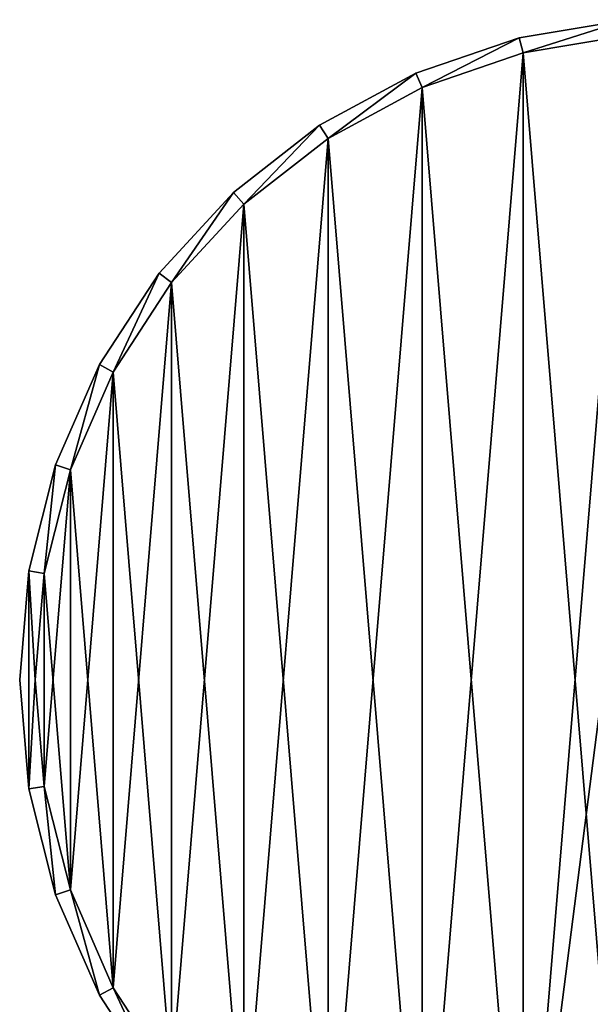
# Model space of a CAD drawing. Header units: millimetres. Extents: x -64 to 288, y -55 to 784.
# Tile 20 of 21: x -64 to -9, y 690 to 784. Entities that reach past the tile are written whole.
import ezdxf

# ---------------------------------------------------------------- set-up
doc = ezdxf.new("R2010")
doc.units = ezdxf.units.MM
doc.header["$LTSCALE"] = 25.4
doc.layers.get('0').update_dxf_attribs({"true_color": 0xff5454})

# ---------------------------------------------------------------- blocks, each defined once
blk = doc.blocks.new('EYE-SUPER-C-6630-6631-6632.STL')
at = {"color": 0}
mesh = blk.add_polyface(dxfattribs=at)
corners = [(-62.634, 710.289, 468.661), (-62.634, 731.193, 468.661), (-63.5, 720.741, 468.661), (-62, 720.741, 468.661), (-61.154, 710.536, 468.661), (-60.059, 700.122, 468.661), (-58.641, 700.609, 468.661), (-55.847, 690.518, 468.661), (-54.527, 691.232, 468.661), (-50.11, 681.738, 468.661), (-48.927, 682.66, 468.661), (-43.007, 674.022, 468.661), (-41.991, 675.126, 468.661), (-34.731, 667.581, 468.661), (-33.911, 668.836, 468.661), (-25.508, 662.589, 468.661), (-24.905, 663.963, 468.661), (-15.588, 659.184, 468.661), (-15.22, 660.638, 468.661), (-5.244, 657.458, 468.661), (-5.12, 658.953, 468.661), (5.244, 657.458, 468.661), (5.12, 658.953, 468.661), (15.22, 660.638, 468.661), (15.588, 659.184, 468.661), (24.905, 663.963, 468.661), (25.508, 662.589, 468.661), (33.911, 668.836, 468.661), (34.731, 667.581, 468.661), (41.991, 675.126, 468.661), (43.007, 674.022, 468.661), (48.927, 682.66, 468.661), (50.11, 681.738, 468.661), (54.527, 691.232, 468.661), (55.847, 690.518, 468.661), (58.641, 700.609, 468.661), (60.059, 700.122, 468.661), (61.154, 710.536, 468.661), (62.634, 710.289, 468.661), (62, 720.741, 468.661), (-61.154, 730.946, 468.661), (-60.059, 741.359, 468.661), (-58.641, 740.872, 468.661), (-55.847, 750.964, 468.661), (-54.527, 750.25, 468.661), (-50.11, 759.743, 468.661), (-48.927, 758.822, 468.661), (-43.007, 767.459, 468.661), (-41.991, 766.356, 468.661), (-34.731, 773.901, 468.661), (-33.911, 772.645, 468.661), (-25.508, 778.892, 468.661), (-24.905, 777.519, 468.661), (-15.588, 782.298, 468.661), (-15.22, 780.844, 468.661), (-5.244, 784.024, 468.661), (-5.12, 782.529, 468.661), (5.244, 784.024, 468.661), (5.12, 782.529, 468.661), (15.22, 780.844, 468.661), (15.588, 782.298, 468.661), (24.905, 777.519, 468.661), (25.508, 778.892, 468.661), (33.911, 772.645, 468.661), (34.731, 773.901, 468.661), (41.991, 766.356, 468.661), (43.007, 767.459, 468.661), (48.927, 758.822, 468.661), (50.11, 759.743, 468.661), (54.527, 750.25, 468.661), (55.847, 750.964, 468.661), (58.641, 740.872, 468.661), (60.059, 741.359, 468.661), (61.154, 730.946, 468.661), (62.634, 731.193, 468.661), (63.5, 720.741, 468.661)]
mesh.append_faces([[corners[k] for k in face] for face in [(0, 1, 2), (74, 38, 75)]], dxfattribs={"vtx0": -1, "color": 0})
mesh.append_faces([[corners[k] for k in face] for face in [(3, 0, 4), (4, 5, 6), (6, 7, 8), (8, 9, 10), (10, 11, 12), (12, 13, 14), (14, 15, 16), (16, 17, 18), (18, 19, 20), (20, 21, 22), (22, 21, 23), (23, 24, 25), (25, 26, 27), (27, 28, 29), (29, 30, 31), (31, 32, 33), (33, 34, 35), (35, 36, 37), (37, 38, 39), (1, 40, 41), (40, 1, 3), (41, 42, 43), (43, 44, 45), (45, 46, 47), (47, 48, 49), (49, 50, 51), (51, 52, 53), (53, 54, 55), (55, 56, 57), (57, 59, 60), (60, 61, 62), (62, 63, 64), (64, 65, 66), (66, 67, 68), (68, 69, 70), (70, 71, 72), (72, 73, 74)]], dxfattribs={"vtx0": -1, "vtx1": -1, "color": 0})
mesh.append_faces([[corners[k] for k in face] for face in [(1, 0, 3), (74, 39, 38)]], dxfattribs={"vtx0": -1, "vtx1": -1, "vtx2": -1, "color": 0})
mesh.append_faces([[corners[k] for k in face] for face in [(4, 0, 5), (6, 5, 7), (8, 7, 9), (10, 9, 11), (12, 11, 13), (14, 13, 15), (16, 15, 17), (18, 17, 19), (20, 19, 21), (23, 21, 24), (25, 24, 26), (27, 26, 28), (29, 28, 30), (31, 30, 32), (33, 32, 34), (35, 34, 36), (37, 36, 38), (41, 40, 42), (43, 42, 44), (45, 44, 46), (47, 46, 48), (49, 48, 50), (51, 50, 52), (53, 52, 54), (55, 54, 56), (57, 56, 58), (57, 58, 59), (60, 59, 61), (62, 61, 63), (64, 63, 65), (66, 65, 67), (68, 67, 69), (70, 69, 71), (72, 71, 73), (74, 73, 39)]], dxfattribs={"vtx0": -1, "vtx2": -1, "color": 0})
mesh = blk.add_polyface(dxfattribs=at)
corners = [(-62.634, 731.193, 438.661), (-62.634, 710.289, 438.661), (-63.5, 720.741, 438.661), (-62, 720.741, 438.661), (-61.154, 730.946, 438.661), (-60.059, 741.359, 438.661), (-58.641, 740.872, 438.661), (-55.847, 750.964, 438.661), (-54.527, 750.25, 438.661), (-50.11, 759.743, 438.661), (-48.927, 758.822, 438.661), (-43.007, 767.459, 438.661), (-41.991, 766.356, 438.661), (-34.731, 773.901, 438.661), (-33.911, 772.645, 438.661), (-25.508, 778.892, 438.661), (-24.905, 777.519, 438.661), (-15.588, 782.298, 438.661), (-15.22, 780.844, 438.661), (-5.244, 784.024, 438.661), (-5.12, 782.529, 438.661), (5.244, 784.024, 438.661), (5.12, 782.529, 438.661), (15.22, 780.844, 438.661), (15.588, 782.298, 438.661), (24.905, 777.519, 438.661), (25.508, 778.892, 438.661), (33.911, 772.645, 438.661), (34.731, 773.901, 438.661), (41.991, 766.356, 438.661), (43.007, 767.459, 438.661), (48.927, 758.822, 438.661), (50.11, 759.743, 438.661), (54.527, 750.25, 438.661), (55.847, 750.964, 438.661), (58.641, 740.872, 438.661), (60.059, 741.359, 438.661), (61.154, 730.946, 438.661), (62.634, 731.193, 438.661), (62, 720.741, 438.661), (-61.154, 710.536, 438.661), (-60.059, 700.122, 438.661), (-58.641, 700.609, 438.661), (-55.847, 690.518, 438.661), (-54.527, 691.232, 438.661), (-50.11, 681.738, 438.661), (-48.927, 682.66, 438.661), (-43.007, 674.022, 438.661), (-41.991, 675.126, 438.661), (-34.731, 667.581, 438.661), (-33.911, 668.836, 438.661), (-25.508, 662.589, 438.661), (-24.905, 663.963, 438.661), (-15.588, 659.184, 438.661), (-15.22, 660.638, 438.661), (-5.244, 657.458, 438.661), (-5.12, 658.953, 438.661), (5.244, 657.458, 438.661), (5.12, 658.953, 438.661), (15.22, 660.638, 438.661), (15.588, 659.184, 438.661), (24.905, 663.963, 438.661), (25.508, 662.589, 438.661), (33.911, 668.836, 438.661), (34.731, 667.581, 438.661), (41.991, 675.126, 438.661), (43.007, 674.022, 438.661), (48.927, 682.66, 438.661), (50.11, 681.738, 438.661), (54.527, 691.232, 438.661), (55.847, 690.518, 438.661), (58.641, 700.609, 438.661), (60.059, 700.122, 438.661), (61.154, 710.536, 438.661), (62.634, 710.289, 438.661), (63.5, 720.741, 438.661)]
mesh.append_faces([[corners[k] for k in face] for face in [(0, 1, 2), (74, 38, 75)]], dxfattribs={"vtx0": -1, "color": 0})
mesh.append_faces([[corners[k] for k in face] for face in [(3, 0, 4), (4, 5, 6), (6, 7, 8), (8, 9, 10), (10, 11, 12), (12, 13, 14), (14, 15, 16), (16, 17, 18), (18, 19, 20), (20, 21, 22), (22, 21, 23), (23, 24, 25), (25, 26, 27), (27, 28, 29), (29, 30, 31), (31, 32, 33), (33, 34, 35), (35, 36, 37), (37, 38, 39), (1, 40, 41), (40, 1, 3), (41, 42, 43), (43, 44, 45), (45, 46, 47), (47, 48, 49), (49, 50, 51), (51, 52, 53), (53, 54, 55), (55, 56, 57), (57, 59, 60), (60, 61, 62), (62, 63, 64), (64, 65, 66), (66, 67, 68), (68, 69, 70), (70, 71, 72), (72, 73, 74)]], dxfattribs={"vtx0": -1, "vtx1": -1, "color": 0})
mesh.append_faces([[corners[k] for k in face] for face in [(1, 0, 3), (74, 39, 38)]], dxfattribs={"vtx0": -1, "vtx1": -1, "vtx2": -1, "color": 0})
mesh.append_faces([[corners[k] for k in face] for face in [(4, 0, 5), (6, 5, 7), (8, 7, 9), (10, 9, 11), (12, 11, 13), (14, 13, 15), (16, 15, 17), (18, 17, 19), (20, 19, 21), (23, 21, 24), (25, 24, 26), (27, 26, 28), (29, 28, 30), (31, 30, 32), (33, 32, 34), (35, 34, 36), (37, 36, 38), (41, 40, 42), (43, 42, 44), (45, 44, 46), (47, 46, 48), (49, 48, 50), (51, 50, 52), (53, 52, 54), (55, 54, 56), (57, 56, 58), (57, 58, 59), (60, 59, 61), (62, 61, 63), (64, 63, 65), (66, 65, 67), (68, 67, 69), (70, 69, 71), (72, 71, 73), (74, 73, 39)]], dxfattribs={"vtx0": -1, "vtx2": -1, "color": 0})
mesh = blk.add_polyface(dxfattribs=at)
corners = [(-15.588, 782.298, 468.661), (-5.244, 784.024, 438.661), (-15.588, 782.298, 438.661), (-5.244, 784.024, 468.661)]
mesh.append_faces([[corners[k] for k in face] for face in [(0, 1, 2), (1, 0, 3)]], dxfattribs={"vtx0": -1, "color": 0})
mesh = blk.add_polyface(dxfattribs=at)
corners = [(-61.154, 730.946, 441.661), (-61.154, 710.536, 441.661), (-62, 720.741, 441.661), (-58.641, 740.872, 441.661), (-58.641, 700.609, 441.661), (-54.527, 750.25, 441.661), (-54.527, 691.232, 441.661), (-48.927, 758.822, 441.661), (-48.927, 682.66, 441.661), (-41.991, 766.356, 441.661), (-41.991, 675.126, 441.661), (-33.911, 772.645, 441.661), (-33.911, 668.836, 441.661), (-24.905, 777.519, 441.661), (-24.905, 663.963, 441.661), (-15.22, 780.844, 441.661), (-15.22, 660.638, 441.661), (-5.12, 782.529, 441.661), (-7.5, 720.741, 441.661), (-7.282, 722.536, 441.661), (-5.614, 725.714, 441.661), (-2.66, 727.753, 441.661), (5.12, 782.529, 441.661), (0.904, 728.186, 441.661), (4.26, 726.913, 441.661), (6.641, 724.226, 441.661), (15.22, 780.844, 441.661), (7.5, 720.741, 441.661), (-5.12, 658.953, 441.661), (-7.282, 718.946, 441.661), (-5.614, 715.767, 441.661), (-2.66, 713.728, 441.661), (5.12, 658.953, 441.661), (0.904, 713.295, 441.661), (4.26, 714.568, 441.661), (6.641, 717.255, 441.661), (15.22, 660.638, 441.661), (24.905, 777.519, 441.661), (24.905, 663.963, 441.661), (33.911, 772.645, 441.661), (33.911, 668.836, 441.661), (41.991, 766.356, 441.661), (41.991, 675.126, 441.661), (48.927, 758.822, 441.661), (48.927, 682.66, 441.661), (54.527, 750.25, 441.661), (54.527, 691.232, 441.661), (58.641, 740.872, 441.661), (58.641, 700.609, 441.661), (61.154, 730.946, 441.661), (61.154, 710.536, 441.661), (62, 720.741, 441.661)]
mesh.append_faces([[corners[k] for k in face] for face in [(0, 1, 2), (50, 49, 51)]], dxfattribs={"vtx0": -1, "color": 0})
mesh.append_faces([[corners[k] for k in face] for face in [(1, 3, 4), (4, 5, 6), (6, 7, 8), (8, 9, 10), (10, 11, 12), (12, 13, 14), (14, 15, 16), (18, 17, 19), (19, 17, 20), (20, 17, 21), (21, 22, 23), (23, 22, 24), (24, 22, 25), (25, 26, 27), (28, 31, 32), (32, 35, 36), (36, 37, 38), (38, 39, 40), (40, 41, 42), (42, 43, 44), (44, 45, 46), (46, 47, 48), (48, 49, 50)]], dxfattribs={"vtx0": -1, "vtx1": -1, "color": 0})
mesh.append_faces([[corners[k] for k in face] for face in [(16, 17, 18), (36, 27, 26)]], dxfattribs={"vtx0": -1, "vtx1": -1, "vtx2": -1, "color": 0})
mesh.append_faces([[corners[k] for k in face] for face in [(1, 0, 3), (4, 3, 5), (6, 5, 7), (8, 7, 9), (10, 9, 11), (12, 11, 13), (14, 13, 15), (16, 15, 17), (21, 17, 22), (25, 22, 26), (18, 28, 16), (28, 18, 29), (28, 29, 30), (28, 30, 31), (32, 31, 33), (32, 33, 34), (32, 34, 35), (36, 35, 27), (36, 26, 37), (38, 37, 39), (40, 39, 41), (42, 41, 43), (44, 43, 45), (46, 45, 47), (48, 47, 49)]], dxfattribs={"vtx0": -1, "vtx2": -1, "color": 0})
mesh = blk.add_polyface(dxfattribs=at)
corners = [(-61.154, 710.536, 442.661), (-61.154, 730.946, 442.661), (-62, 720.741, 442.661), (-58.641, 700.609, 442.661), (-58.641, 740.872, 442.661), (-54.527, 691.232, 442.661), (-54.527, 750.25, 442.661), (-48.927, 682.66, 442.661), (-48.927, 758.822, 442.661), (-41.991, 675.126, 442.661), (-41.991, 766.356, 442.661), (-33.911, 668.836, 442.661), (-33.911, 772.645, 442.661), (-24.905, 663.963, 442.661), (-24.905, 777.519, 442.661), (-15.22, 660.638, 442.661), (-15.22, 780.844, 442.661), (-5.12, 658.953, 442.661), (-5.12, 782.529, 442.661), (5.12, 658.953, 442.661), (5.12, 782.529, 442.661), (15.22, 660.638, 442.661), (15.22, 780.844, 442.661), (24.905, 663.963, 442.661), (24.905, 777.519, 442.661), (33.911, 668.836, 442.661), (33.911, 772.645, 442.661), (41.991, 675.126, 442.661), (41.991, 766.356, 442.661), (48.927, 682.66, 442.661), (48.927, 758.822, 442.661), (54.527, 691.232, 442.661), (54.527, 750.25, 442.661), (58.641, 700.609, 442.661), (58.641, 740.872, 442.661), (61.154, 710.536, 442.661), (61.154, 730.946, 442.661), (62, 720.741, 442.661)]
mesh.append_faces([[corners[k] for k in face] for face in [(0, 1, 2), (36, 35, 37)]], dxfattribs={"vtx0": -1, "color": 0})
mesh.append_faces([[corners[k] for k in face] for face in [(1, 3, 4), (4, 5, 6), (6, 7, 8), (8, 9, 10), (10, 11, 12), (12, 13, 14), (14, 15, 16), (16, 17, 18), (18, 19, 20), (20, 21, 22), (22, 23, 24), (24, 25, 26), (26, 27, 28), (28, 29, 30), (30, 31, 32), (32, 33, 34), (34, 35, 36)]], dxfattribs={"vtx0": -1, "vtx1": -1, "color": 0})
mesh.append_faces([[corners[k] for k in face] for face in [(1, 0, 3), (4, 3, 5), (6, 5, 7), (8, 7, 9), (10, 9, 11), (12, 11, 13), (14, 13, 15), (16, 15, 17), (18, 17, 19), (20, 19, 21), (22, 21, 23), (24, 23, 25), (26, 25, 27), (28, 27, 29), (30, 29, 31), (32, 31, 33), (34, 33, 35)]], dxfattribs={"vtx0": -1, "vtx2": -1, "color": 0})
mesh = blk.add_polyface(dxfattribs=at)
corners = [(-5.12, 782.529, 468.661), (-15.22, 780.844, 442.661), (-5.12, 782.529, 442.661), (-15.22, 780.844, 468.661)]
mesh.append_faces([[corners[k] for k in face] for face in [(0, 1, 2), (1, 0, 3)]], dxfattribs={"vtx0": -1, "color": 0})
mesh = blk.add_polyface(dxfattribs=at)
corners = [(-5.12, 782.529, 441.661), (-15.22, 780.844, 438.661), (-5.12, 782.529, 438.661), (-15.22, 780.844, 441.661)]
mesh.append_faces([[corners[k] for k in face] for face in [(0, 1, 2), (1, 0, 3)]], dxfattribs={"vtx0": -1, "color": 0})
mesh = blk.add_polyface(dxfattribs=at)
corners = [(-25.508, 778.892, 468.661), (-15.588, 782.298, 438.661), (-25.508, 778.892, 438.661), (-15.588, 782.298, 468.661)]
mesh.append_faces([[corners[k] for k in face] for face in [(0, 1, 2), (1, 0, 3)]], dxfattribs={"vtx0": -1, "color": 0})
mesh = blk.add_polyface(dxfattribs=at)
corners = [(-15.22, 780.844, 468.661), (-24.905, 777.519, 442.661), (-15.22, 780.844, 442.661), (-24.905, 777.519, 468.661)]
mesh.append_faces([[corners[k] for k in face] for face in [(0, 1, 2), (1, 0, 3)]], dxfattribs={"vtx0": -1, "color": 0})
mesh = blk.add_polyface(dxfattribs=at)
corners = [(-15.22, 780.844, 441.661), (-24.905, 777.519, 438.661), (-15.22, 780.844, 438.661), (-24.905, 777.519, 441.661)]
mesh.append_faces([[corners[k] for k in face] for face in [(0, 1, 2), (1, 0, 3)]], dxfattribs={"vtx0": -1, "color": 0})
mesh = blk.add_polyface(dxfattribs=at)
corners = [(-34.731, 773.901, 468.661), (-25.508, 778.892, 438.661), (-34.731, 773.901, 438.661), (-25.508, 778.892, 468.661)]
mesh.append_faces([[corners[k] for k in face] for face in [(0, 1, 2), (1, 0, 3)]], dxfattribs={"vtx0": -1, "color": 0})
mesh = blk.add_polyface(dxfattribs=at)
corners = [(-24.905, 777.519, 468.661), (-33.911, 772.645, 442.661), (-24.905, 777.519, 442.661), (-33.911, 772.645, 468.661)]
mesh.append_faces([[corners[k] for k in face] for face in [(0, 1, 2), (1, 0, 3)]], dxfattribs={"vtx0": -1, "color": 0})
mesh = blk.add_polyface(dxfattribs=at)
corners = [(-24.905, 777.519, 441.661), (-33.911, 772.645, 438.661), (-24.905, 777.519, 438.661), (-33.911, 772.645, 441.661)]
mesh.append_faces([[corners[k] for k in face] for face in [(0, 1, 2), (1, 0, 3)]], dxfattribs={"vtx0": -1, "color": 0})
mesh = blk.add_polyface(dxfattribs=at)
corners = [(-43.007, 767.459, 468.661), (-34.731, 773.901, 438.661), (-43.007, 767.459, 438.661), (-34.731, 773.901, 468.661)]
mesh.append_faces([[corners[k] for k in face] for face in [(0, 1, 2), (1, 0, 3)]], dxfattribs={"vtx0": -1, "color": 0})
mesh = blk.add_polyface(dxfattribs=at)
corners = [(-33.911, 772.645, 468.661), (-41.991, 766.356, 442.661), (-33.911, 772.645, 442.661), (-41.991, 766.356, 468.661)]
mesh.append_faces([[corners[k] for k in face] for face in [(0, 1, 2), (1, 0, 3)]], dxfattribs={"vtx0": -1, "color": 0})
mesh = blk.add_polyface(dxfattribs=at)
corners = [(-33.911, 772.645, 441.661), (-41.991, 766.356, 438.661), (-33.911, 772.645, 438.661), (-41.991, 766.356, 441.661)]
mesh.append_faces([[corners[k] for k in face] for face in [(0, 1, 2), (1, 0, 3)]], dxfattribs={"vtx0": -1, "color": 0})
mesh = blk.add_polyface(dxfattribs=at)
corners = [(-43.007, 767.459, 468.661), (-50.11, 759.743, 438.661), (-50.11, 759.743, 468.661), (-43.007, 767.459, 438.661)]
mesh.append_faces([[corners[k] for k in face] for face in [(0, 1, 2), (1, 0, 3)]], dxfattribs={"vtx0": -1, "color": 0})
mesh = blk.add_polyface(dxfattribs=at)
corners = [(-41.991, 766.356, 442.661), (-48.927, 758.822, 468.661), (-48.927, 758.822, 442.661), (-41.991, 766.356, 468.661)]
mesh.append_faces([[corners[k] for k in face] for face in [(0, 1, 2), (1, 0, 3)]], dxfattribs={"vtx0": -1, "color": 0})
mesh = blk.add_polyface(dxfattribs=at)
corners = [(-41.991, 766.356, 438.661), (-48.927, 758.822, 441.661), (-48.927, 758.822, 438.661), (-41.991, 766.356, 441.661)]
mesh.append_faces([[corners[k] for k in face] for face in [(0, 1, 2), (1, 0, 3)]], dxfattribs={"vtx0": -1, "color": 0})
mesh = blk.add_polyface(dxfattribs=at)
corners = [(-50.11, 759.743, 468.661), (-55.847, 750.964, 438.661), (-55.847, 750.964, 468.661), (-50.11, 759.743, 438.661)]
mesh.append_faces([[corners[k] for k in face] for face in [(0, 1, 2), (1, 0, 3)]], dxfattribs={"vtx0": -1, "color": 0})
mesh = blk.add_polyface(dxfattribs=at)
corners = [(-48.927, 758.822, 442.661), (-54.527, 750.25, 468.661), (-54.527, 750.25, 442.661), (-48.927, 758.822, 468.661)]
mesh.append_faces([[corners[k] for k in face] for face in [(0, 1, 2), (1, 0, 3)]], dxfattribs={"vtx0": -1, "color": 0})
mesh = blk.add_polyface(dxfattribs=at)
corners = [(-48.927, 758.822, 438.661), (-54.527, 750.25, 441.661), (-54.527, 750.25, 438.661), (-48.927, 758.822, 441.661)]
mesh.append_faces([[corners[k] for k in face] for face in [(0, 1, 2), (1, 0, 3)]], dxfattribs={"vtx0": -1, "color": 0})
mesh = blk.add_polyface(dxfattribs=at)
corners = [(-55.847, 750.964, 468.661), (-60.059, 741.359, 438.661), (-60.059, 741.359, 468.661), (-55.847, 750.964, 438.661)]
mesh.append_faces([[corners[k] for k in face] for face in [(0, 1, 2), (1, 0, 3)]], dxfattribs={"vtx0": -1, "color": 0})
mesh = blk.add_polyface(dxfattribs=at)
corners = [(-54.527, 750.25, 442.661), (-58.641, 740.872, 468.661), (-58.641, 740.872, 442.661), (-54.527, 750.25, 468.661)]
mesh.append_faces([[corners[k] for k in face] for face in [(0, 1, 2), (1, 0, 3)]], dxfattribs={"vtx0": -1, "color": 0})
mesh = blk.add_polyface(dxfattribs=at)
corners = [(-54.527, 750.25, 438.661), (-58.641, 740.872, 441.661), (-58.641, 740.872, 438.661), (-54.527, 750.25, 441.661)]
mesh.append_faces([[corners[k] for k in face] for face in [(0, 1, 2), (1, 0, 3)]], dxfattribs={"vtx0": -1, "color": 0})
mesh = blk.add_polyface(dxfattribs=at)
corners = [(-60.059, 741.359, 468.661), (-62.634, 731.193, 438.661), (-62.634, 731.193, 468.661), (-60.059, 741.359, 438.661)]
mesh.append_faces([[corners[k] for k in face] for face in [(0, 1, 2), (1, 0, 3)]], dxfattribs={"vtx0": -1, "color": 0})
mesh = blk.add_polyface(dxfattribs=at)
corners = [(-58.641, 740.872, 442.661), (-61.154, 730.946, 468.661), (-61.154, 730.946, 442.661), (-58.641, 740.872, 468.661)]
mesh.append_faces([[corners[k] for k in face] for face in [(0, 1, 2), (1, 0, 3)]], dxfattribs={"vtx0": -1, "color": 0})
mesh = blk.add_polyface(dxfattribs=at)
corners = [(-58.641, 740.872, 438.661), (-61.154, 730.946, 441.661), (-61.154, 730.946, 438.661), (-58.641, 740.872, 441.661)]
mesh.append_faces([[corners[k] for k in face] for face in [(0, 1, 2), (1, 0, 3)]], dxfattribs={"vtx0": -1, "color": 0})
mesh = blk.add_polyface(dxfattribs=at)
corners = [(-62.634, 731.193, 468.661), (-63.5, 720.741, 438.661), (-63.5, 720.741, 468.661), (-62.634, 731.193, 438.661)]
mesh.append_faces([[corners[k] for k in face] for face in [(0, 1, 2), (1, 0, 3)]], dxfattribs={"vtx0": -1, "color": 0})
mesh = blk.add_polyface(dxfattribs=at)
corners = [(-61.154, 730.946, 442.661), (-62, 720.741, 468.661), (-62, 720.741, 442.661), (-61.154, 730.946, 468.661)]
mesh.append_faces([[corners[k] for k in face] for face in [(0, 1, 2), (1, 0, 3)]], dxfattribs={"vtx0": -1, "color": 0})
mesh = blk.add_polyface(dxfattribs=at)
corners = [(-61.154, 730.946, 438.661), (-62, 720.741, 441.661), (-62, 720.741, 438.661), (-61.154, 730.946, 441.661)]
mesh.append_faces([[corners[k] for k in face] for face in [(0, 1, 2), (1, 0, 3)]], dxfattribs={"vtx0": -1, "color": 0})
mesh = blk.add_polyface(dxfattribs=at)
corners = [(-63.5, 720.741, 468.661), (-62.634, 710.289, 438.661), (-62.634, 710.289, 468.661), (-63.5, 720.741, 438.661)]
mesh.append_faces([[corners[k] for k in face] for face in [(0, 1, 2), (1, 0, 3)]], dxfattribs={"vtx0": -1, "color": 0})
mesh = blk.add_polyface(dxfattribs=at)
corners = [(-62, 720.741, 442.661), (-61.154, 710.536, 468.661), (-61.154, 710.536, 442.661), (-62, 720.741, 468.661)]
mesh.append_faces([[corners[k] for k in face] for face in [(0, 1, 2), (1, 0, 3)]], dxfattribs={"vtx0": -1, "color": 0})
mesh = blk.add_polyface(dxfattribs=at)
corners = [(-62, 720.741, 438.661), (-61.154, 710.536, 441.661), (-61.154, 710.536, 438.661), (-62, 720.741, 441.661)]
mesh.append_faces([[corners[k] for k in face] for face in [(0, 1, 2), (1, 0, 3)]], dxfattribs={"vtx0": -1, "color": 0})
mesh = blk.add_polyface(dxfattribs=at)
corners = [(-62.634, 710.289, 468.661), (-60.059, 700.122, 438.661), (-60.059, 700.122, 468.661), (-62.634, 710.289, 438.661)]
mesh.append_faces([[corners[k] for k in face] for face in [(0, 1, 2), (1, 0, 3)]], dxfattribs={"vtx0": -1, "color": 0})
mesh = blk.add_polyface(dxfattribs=at)
corners = [(-61.154, 710.536, 442.661), (-58.641, 700.609, 468.661), (-58.641, 700.609, 442.661), (-61.154, 710.536, 468.661)]
mesh.append_faces([[corners[k] for k in face] for face in [(0, 1, 2), (1, 0, 3)]], dxfattribs={"vtx0": -1, "color": 0})
mesh = blk.add_polyface(dxfattribs=at)
corners = [(-61.154, 710.536, 438.661), (-58.641, 700.609, 441.661), (-58.641, 700.609, 438.661), (-61.154, 710.536, 441.661)]
mesh.append_faces([[corners[k] for k in face] for face in [(0, 1, 2), (1, 0, 3)]], dxfattribs={"vtx0": -1, "color": 0})
mesh = blk.add_polyface(dxfattribs=at)
corners = [(-58.641, 700.609, 442.661), (-54.527, 691.232, 468.661), (-54.527, 691.232, 442.661), (-58.641, 700.609, 468.661)]
mesh.append_faces([[corners[k] for k in face] for face in [(0, 1, 2), (1, 0, 3)]], dxfattribs={"vtx0": -1, "color": 0})
mesh = blk.add_polyface(dxfattribs=at)
corners = [(-58.641, 700.609, 438.661), (-54.527, 691.232, 441.661), (-54.527, 691.232, 438.661), (-58.641, 700.609, 441.661)]
mesh.append_faces([[corners[k] for k in face] for face in [(0, 1, 2), (1, 0, 3)]], dxfattribs={"vtx0": -1, "color": 0})
mesh = blk.add_polyface(dxfattribs=at)
corners = [(-60.059, 700.122, 468.661), (-55.847, 690.518, 438.661), (-55.847, 690.518, 468.661), (-60.059, 700.122, 438.661)]
mesh.append_faces([[corners[k] for k in face] for face in [(0, 1, 2), (1, 0, 3)]], dxfattribs={"vtx0": -1, "color": 0})
mesh = blk.add_polyface(dxfattribs=at)
corners = [(-54.527, 691.232, 442.661), (-48.927, 682.66, 468.661), (-48.927, 682.66, 442.661), (-54.527, 691.232, 468.661)]
mesh.append_faces([[corners[k] for k in face] for face in [(0, 1, 2), (1, 0, 3)]], dxfattribs={"vtx0": -1, "color": 0})
mesh = blk.add_polyface(dxfattribs=at)
corners = [(-54.527, 691.232, 438.661), (-48.927, 682.66, 441.661), (-48.927, 682.66, 438.661), (-54.527, 691.232, 441.661)]
mesh.append_faces([[corners[k] for k in face] for face in [(0, 1, 2), (1, 0, 3)]], dxfattribs={"vtx0": -1, "color": 0})
mesh = blk.add_polyface(dxfattribs=at)
corners = [(-55.847, 690.518, 468.661), (-50.11, 681.738, 438.661), (-50.11, 681.738, 468.661), (-55.847, 690.518, 438.661)]
mesh.append_faces([[corners[k] for k in face] for face in [(0, 1, 2), (1, 0, 3)]], dxfattribs={"vtx0": -1, "color": 0})

msp = doc.modelspace()

# ---------------------------------------------------------------- block references
at = {"color": 250, "true_color": 0x262626}
msp.add_blockref('EYE-SUPER-C-6630-6631-6632.STL', (0, 0), dxfattribs=at)

doc.saveas('drawing.dxf')
